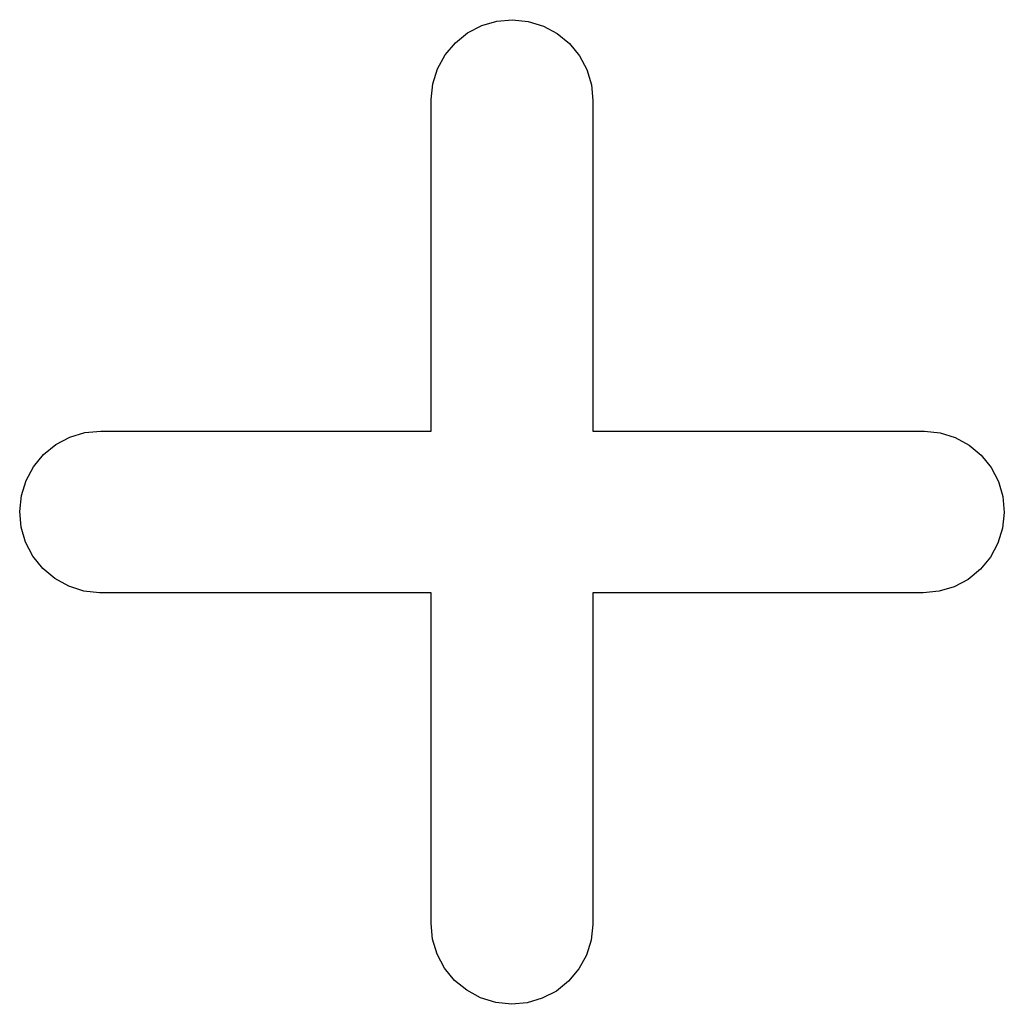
# Model space of a CAD drawing. Extents: x 0.06 to 3.68, y 0.9 to 3.15.
# Tile 3 of 13: x 0.0792 to 0.1151, y 1.2527 to 1.2886. Entities that reach past the tile are written whole.
import ezdxf

# ---------------------------------------------------------------- set-up
doc = ezdxf.new("R2010")
doc.units = 0
doc.header["$MEASUREMENT"] = 0
doc.layers.add('BLACK', color=7, linetype='CONTINUOUS')

msp = doc.modelspace()

# ---------------------------------------------------------------- linework, layer by layer
at = {"layer": 'BLACK', "linetype": 'CONTINUOUS'}
for p, q in [((0.096082, 1.28837), (0.096634, 1.28853)), ((0.096634, 1.28853), (0.097209, 1.28858)), ((0.097209, 1.28858), (0.097782, 1.28852)), ((0.095571, 1.2881), (0.096082, 1.28837)), ((0.097782, 1.28852), (0.098332, 1.28835)), ((0.098332, 1.28835), (0.098839, 1.28808)), ((0.095122, 1.28774), (0.095571, 1.2881)), ((0.098839, 1.28808), (0.099283, 1.28771)), ((0.094752, 1.2873), (0.095122, 1.28774)), ((0.099283, 1.28771), (0.099647, 1.28726)), ((0.094474, 1.28679), (0.094752, 1.2873)), ((0.099647, 1.28726), (0.099918, 1.28676)), ((0.0943, 1.28624), (0.094474, 1.28679)), ((0.099918, 1.28676), (0.100084, 1.2862)), ((0.094235, 1.28567), (0.0943, 1.28624)), ((0.100084, 1.2862), (0.100141, 1.28563)), ((0.094235, 1.28563), (0.094235, 1.28567)), ((0.094235, 1.27358), (0.094235, 1.28563)), ((0.100141, 1.28563), (0.100141, 1.27358)), ((0.081064, 1.27336), (0.081616, 1.27353)), ((0.081616, 1.27353), (0.08219, 1.27358)), ((0.08219, 1.27358), (0.094235, 1.27358)), ((0.100141, 1.27358), (0.112186, 1.27358)), ((0.112186, 1.27358), (0.112227, 1.27358)), ((0.112227, 1.27358), (0.1128, 1.27352)), ((0.1128, 1.27352), (0.113349, 1.27335)), ((0.080109, 1.27273), (0.080556, 1.27309)), ((0.080556, 1.27309), (0.081064, 1.27336)), ((0.113349, 1.27335), (0.113854, 1.27307)), ((0.079742, 1.27228), (0.080109, 1.27273)), ((0.113854, 1.27307), (0.114296, 1.2727)), ((0.114296, 1.2727), (0.114657, 1.27225)), ((0.079468, 1.27178), (0.079742, 1.27228)), ((0.114657, 1.27225), (0.114924, 1.27174)), ((0.079297, 1.27123), (0.079468, 1.27178)), ((0.114924, 1.27174), (0.115086, 1.27119)), ((0.079237, 1.27065), (0.079297, 1.27123)), ((0.115086, 1.27119), (0.115139, 1.27061)), ((0.079289, 1.27008), (0.079237, 1.27065)), ((0.115139, 1.27061), (0.115078, 1.27004)), ((0.079452, 1.26953), (0.079289, 1.27008)), ((0.115078, 1.27004), (0.114908, 1.26949)), ((0.079719, 1.26902), (0.079452, 1.26953)), ((0.114908, 1.26949), (0.114634, 1.26898)), ((0.08008, 1.26857), (0.079719, 1.26902)), ((0.114634, 1.26898), (0.114267, 1.26854)), ((0.080521, 1.2682), (0.08008, 1.26857)), ((0.114267, 1.26854), (0.11382, 1.26817)), ((0.081027, 1.26792), (0.080521, 1.2682)), ((0.11382, 1.26817), (0.113311, 1.2679)), ((0.081576, 1.26774), (0.081027, 1.26792)), ((0.082148, 1.26768), (0.081576, 1.26774)), ((0.112759, 1.26774), (0.112186, 1.26768)), ((0.113311, 1.2679), (0.112759, 1.26774)), ((0.08219, 1.26768), (0.082148, 1.26768)), ((0.094235, 1.26768), (0.08219, 1.26768)), ((0.094235, 1.25563), (0.094235, 1.26768)), ((0.112186, 1.26768), (0.100141, 1.26768)), ((0.100141, 1.26768), (0.100141, 1.25563)), ((0.094291, 1.25506), (0.094235, 1.25563)), ((0.10014, 1.25559), (0.100076, 1.25502)), ((0.100141, 1.25563), (0.10014, 1.25559)), ((0.094458, 1.25451), (0.094291, 1.25506)), ((0.100076, 1.25502), (0.099902, 1.25447)), ((0.094728, 1.254), (0.094458, 1.25451)), ((0.099902, 1.25447), (0.099624, 1.25397)), ((0.095093, 1.25355), (0.094728, 1.254)), ((0.099624, 1.25397), (0.099254, 1.25352)), ((0.095537, 1.25319), (0.095093, 1.25355)), ((0.099254, 1.25352), (0.098805, 1.25316)), ((0.096044, 1.25291), (0.095537, 1.25319)), ((0.098805, 1.25316), (0.098294, 1.2529)), ((0.096594, 1.25274), (0.096044, 1.25291)), ((0.097167, 1.25268), (0.096594, 1.25274)), ((0.097741, 1.25273), (0.097167, 1.25268)), ((0.098294, 1.2529), (0.097741, 1.25273))]:
    msp.add_line(p, q, dxfattribs=at)

doc.saveas('drawing.dxf')
